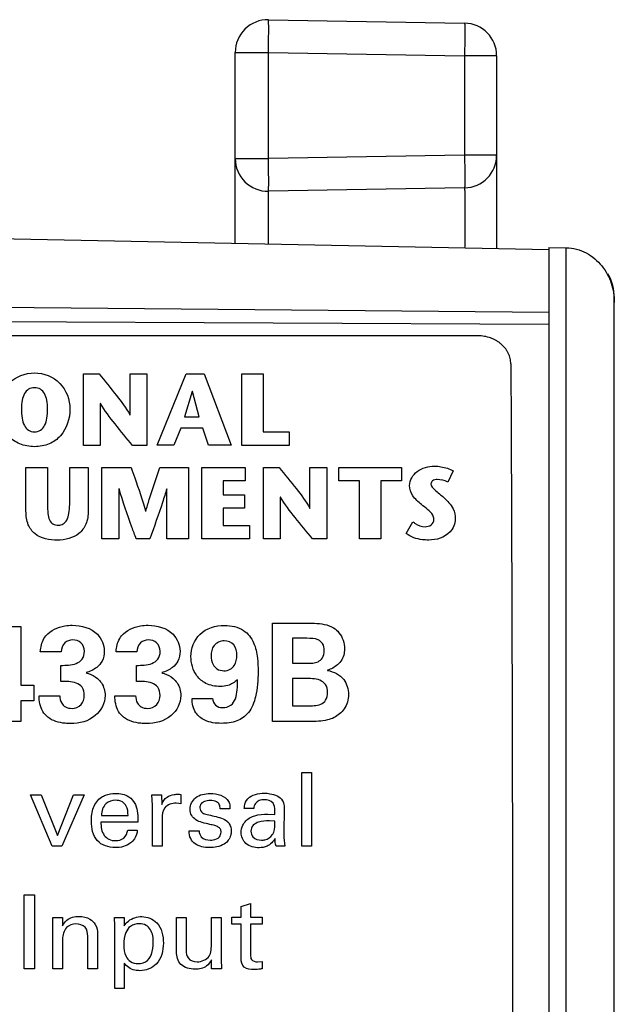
# Model space of a CAD drawing. Header units: inches. Extents: x 0 to 22, y 0 to 17.
# Tile 7 of 29: x 4.949 to 5.313, y 12.024 to 12.626. Entities that reach past the tile are written whole.
import ezdxf

# ---------------------------------------------------------------- set-up
doc = ezdxf.new("R2010")
doc.units = ezdxf.units.IN
doc.header["$LTSCALE"] = 1.21
doc.header["$MEASUREMENT"] = 0
doc.layers.get('0').update_dxf_attribs({"linetype": 'CONTINUOUS'})

msp = doc.modelspace()

# ---------------------------------------------------------------- linework, layer by layer
at = {"color": 7, "linetype": 'CONTINUOUS'}
for p, q in [((5.10131, 12.62593), (5.22131, 12.62384)), ((5.08096, 12.48902), (5.08096, 12.60593)), ((5.08096, 12.60593), (5.10131, 12.60593)), ((5.10131, 12.54105), (5.10131, 12.60593)), ((5.10131, 12.60593), (5.22131, 12.60384)), ((5.22131, 12.60384), (5.22131, 12.54315)), ((5.24096, 12.60384), (5.22131, 12.60384)), ((5.24096, 12.60384), (5.24096, 12.48653)), ((5.08096, 12.54105), (5.10131, 12.54105)), ((5.22131, 12.54315), (5.10131, 12.54105)), ((5.24096, 12.54315), (5.22131, 12.54315)), ((5.22131, 12.52315), (5.10131, 12.52106)), ((5.10143, 12.48865), (5.10131, 12.52106)), ((5.27296, 12.48529), (4.93296, 12.4919)), ((5.27296, 12.4867), (5.27296, 11.38354)), ((5.27296, 12.4867), (5.28322, 12.48652)), ((5.28322, 12.48652), (5.28322, 11.40038)), ((5.31296, 7.42861), (5.31296, 12.45579)), ((4.93296, 12.45029), (5.27296, 12.44712)), ((5.27296, 12.43962), (4.56496, 12.44292)), ((5.22954, 12.43265), (4.60156, 12.43265)), ((5.24963, 12.41543), (5.24981, 12.37636)), ((5.24981, 12.37636), (5.24984, 12.37177))]:
    msp.add_line(p, q, dxfattribs=at)
at = {"color": 40, "linetype": 'CONTINUOUS'}
for p, q in [((4.98809, 12.36569), (4.98809, 12.40937)), ((4.98809, 12.40937), (4.99764, 12.40937)), ((5.0166, 12.38436), (5.0166, 12.40937)), ((5.0166, 12.40937), (5.02696, 12.40937)), ((5.02696, 12.40937), (5.02696, 12.36569)), ((5.03312, 12.36572), (5.05091, 12.40937)), ((5.05091, 12.40937), (5.06195, 12.40937)), ((5.06195, 12.40937), (5.07853, 12.36572)), ((5.08496, 12.36569), (5.08496, 12.40937)), ((5.08496, 12.40937), (5.09811, 12.40937)), ((5.09811, 12.40937), (5.09811, 12.37388)), ((5.05466, 12.39864), (5.04988, 12.38305)), ((5.05479, 12.39864), (5.05466, 12.39864)), ((5.05902, 12.38305), (5.05479, 12.39864)), ((4.99843, 12.39128), (4.99843, 12.36569)), ((4.99856, 12.39128), (4.99843, 12.39128)), ((5.01646, 12.38436), (5.0166, 12.38436)), ((5.04988, 12.38305), (5.05902, 12.38305)), ((5.04763, 12.37613), (5.04343, 12.36572)), ((5.06114, 12.37613), (5.04763, 12.37613)), ((5.06459, 12.36572), (5.06114, 12.37613)), ((5.09811, 12.37388), (5.11409, 12.37388)), ((5.11409, 12.37388), (5.11409, 12.36569)), ((4.99843, 12.36569), (4.98809, 12.36569)), ((5.02696, 12.36569), (5.01817, 12.36569)), ((5.04343, 12.36572), (5.03312, 12.36572)), ((5.07853, 12.36572), (5.06459, 12.36572)), ((5.11409, 12.36569), (5.08496, 12.36569)), ((4.95294, 12.32543), (4.95294, 12.35213)), ((4.95294, 12.35213), (4.96609, 12.35213)), ((4.96609, 12.35213), (4.96609, 12.32928)), ((4.97968, 12.32947), (4.97968, 12.35213)), ((4.97968, 12.35213), (4.99105, 12.35213)), ((4.99105, 12.35213), (4.99105, 12.32573)), ((4.9994, 12.30851), (4.9994, 12.35218)), ((4.9994, 12.35218), (5.01722, 12.35218)), ((5.03488, 12.35218), (5.05235, 12.35218)), ((5.05235, 12.35218), (5.05235, 12.30851)), ((5.06049, 12.30851), (5.06049, 12.35218)), ((5.06049, 12.35218), (5.08702, 12.35218)), ((5.08702, 12.35218), (5.08702, 12.34401)), ((5.09825, 12.30851), (5.09825, 12.35218)), ((5.09825, 12.35218), (5.1078, 12.35218)), ((5.12673, 12.32717), (5.12673, 12.35218)), ((5.12673, 12.35218), (5.13709, 12.35218)), ((5.13709, 12.35218), (5.13709, 12.30851)), ((5.14442, 12.34401), (5.14442, 12.35218)), ((5.14442, 12.35218), (5.18277, 12.35218)), ((5.18277, 12.35218), (5.18277, 12.34401)), ((5.2144, 12.35001), (5.21104, 12.34315)), ((5.07367, 12.34401), (5.07367, 12.33542)), ((5.08702, 12.34401), (5.07367, 12.34401)), ((5.15703, 12.34401), (5.14442, 12.34401)), ((5.15703, 12.30851), (5.15703, 12.34401)), ((5.17016, 12.34401), (5.17016, 12.30851)), ((5.18277, 12.34401), (5.17016, 12.34401)), ((5.00974, 12.33908), (5.00974, 12.30851)), ((5.00987, 12.33908), (5.00974, 12.33908)), ((5.0392, 12.33908), (5.03906, 12.33908)), ((5.0392, 12.30851), (5.0392, 12.33908)), ((5.07367, 12.33542), (5.08669, 12.33542)), ((5.08669, 12.33542), (5.08669, 12.32725)), ((5.10858, 12.33409), (5.10858, 12.30851)), ((5.10872, 12.33409), (5.10858, 12.33409)), ((5.07367, 12.32725), (5.07367, 12.3167)), ((5.08669, 12.32725), (5.07367, 12.32725)), ((5.18567, 12.31179), (5.18963, 12.319)), ((5.07367, 12.3167), (5.08968, 12.3167)), ((5.08968, 12.3167), (5.08968, 12.30851)), ((5.00974, 12.30851), (4.9994, 12.30851)), ((5.0287, 12.30851), (5.0204, 12.30851)), ((5.05235, 12.30851), (5.0392, 12.30851)), ((5.08968, 12.30851), (5.06049, 12.30851)), ((5.10858, 12.30851), (5.09825, 12.30851)), ((5.13709, 12.30851), (5.1283, 12.30851)), ((5.17016, 12.30851), (5.15703, 12.30851)), ((5.1038, 12.1968), (5.1038, 12.25693)), ((5.1038, 12.25693), (5.12629, 12.25693)), ((4.93746, 12.25493), (4.94987, 12.25493)), ((4.94987, 12.25493), (4.94979, 12.21904)), ((5.11612, 12.24769), (5.11612, 12.23244)), ((5.12487, 12.24769), (5.11612, 12.24769)), ((4.97447, 12.23944), (4.96172, 12.23944)), ((5.0208, 12.23944), (5.00806, 12.23944)), ((4.9743, 12.22137), (4.9743, 12.23111)), ((5.02063, 12.22137), (5.02063, 12.23111)), ((5.11612, 12.23244), (5.12512, 12.23244)), ((5.13753, 12.2282), (5.13753, 12.22803)), ((5.11612, 12.22312), (5.11612, 12.20646)), ((5.12354, 12.22312), (5.11612, 12.22312)), ((4.94979, 12.21904), (4.9577, 12.21904)), ((4.9577, 12.21904), (4.9577, 12.20946)), ((4.94979, 12.20946), (4.94979, 12.1968)), ((4.9577, 12.20946), (4.94979, 12.20946)), ((4.96097, 12.21262), (4.97363, 12.21262)), ((5.00731, 12.21262), (5.01996, 12.21262)), ((5.05456, 12.21096), (5.06713, 12.21096)), ((5.11612, 12.20646), (5.12487, 12.20646)), ((4.94979, 12.1968), (4.93746, 12.1968)), ((5.12629, 12.1968), (5.1038, 12.1968)), ((5.12168, 12.12067), (5.12168, 12.16574)), ((5.12168, 12.16574), (5.12756, 12.16574)), ((5.12756, 12.16574), (5.12756, 12.12067)), ((4.96887, 12.12067), (4.95574, 12.15205)), ((4.95574, 12.15205), (4.96231, 12.15205)), ((4.96231, 12.15205), (4.97232, 12.12717)), ((4.97232, 12.12717), (4.98207, 12.15205)), ((4.98856, 12.15205), (4.97481, 12.12067)), ((4.98207, 12.15205), (4.98856, 12.15205)), ((5.02999, 12.15205), (5.03593, 12.15205)), ((5.0303, 12.14568), (5.02999, 12.15205)), ((5.03593, 12.15205), (5.03605, 12.14599)), ((5.04762, 12.1523), (5.04762, 12.14655)), ((5.0303, 12.12067), (5.0303, 12.14568)), ((5.04649, 12.1468), (5.04481, 12.14686)), ((5.04762, 12.14655), (5.04649, 12.1468)), ((5.07775, 12.14336), (5.07175, 12.14336)), ((5.09238, 12.14367), (5.08649, 12.14367)), ((5.111, 12.14355), (5.11075, 12.12855)), ((4.99906, 12.13942), (5.01538, 12.13942)), ((5.03624, 12.13736), (5.03624, 12.12067)), ((5.101, 12.14017), (5.10525, 12.13999)), ((5.02137, 12.1353), (4.9988, 12.1353)), ((5.01519, 12.13048), (5.02106, 12.13048)), ((5.10525, 12.13592), (5.10187, 12.13611)), ((5.05274, 12.12998), (5.05893, 12.12998)), ((4.97481, 12.12067), (4.96887, 12.12067)), ((5.03624, 12.12067), (5.0303, 12.12067)), ((5.11125, 12.12067), (5.10594, 12.12067)), ((5.12756, 12.12067), (5.12168, 12.12067)), ((4.95186, 12.04567), (4.95186, 12.09081)), ((4.95186, 12.09081), (4.95812, 12.09081)), ((4.95812, 12.09081), (4.95812, 12.04567)), ((5.08455, 12.08374), (5.09037, 12.08562)), ((5.08455, 12.07718), (5.08455, 12.08374)), ((5.09037, 12.08562), (5.09037, 12.07718)), ((4.96943, 12.07343), (4.96937, 12.07705)), ((4.96937, 12.07705), (4.97525, 12.07705)), ((4.97525, 12.07705), (4.9753, 12.07199)), ((5.00705, 12.07705), (5.01299, 12.07705)), ((5.00724, 12.07193), (5.00705, 12.07705)), ((5.01299, 12.07705), (5.01311, 12.07187)), ((5.04499, 12.05598), (5.04499, 12.07705)), ((5.04499, 12.07705), (5.051, 12.07705)), ((5.051, 12.07705), (5.051, 12.05686)), ((5.06638, 12.0593), (5.06638, 12.07705)), ((5.06638, 12.07705), (5.07244, 12.07705)), ((5.07244, 12.07705), (5.07244, 12.05155)), ((5.07899, 12.07286), (5.07899, 12.07718)), ((5.07899, 12.07718), (5.08455, 12.07718)), ((5.09037, 12.07718), (5.09737, 12.07718)), ((5.09737, 12.07718), (5.09737, 12.07286)), ((4.96943, 12.04567), (4.96943, 12.07343)), ((5.00724, 12.0336), (5.00724, 12.07193)), ((5.08455, 12.07286), (5.07899, 12.07286)), ((5.08455, 12.05192), (5.08455, 12.07286)), ((5.09037, 12.07286), (5.09037, 12.05404)), ((5.09737, 12.07286), (5.09037, 12.07286)), ((4.99075, 12.04567), (4.99075, 12.06561)), ((4.99674, 12.06699), (4.99674, 12.04567)), ((4.9753, 12.06373), (4.9753, 12.04567)), ((5.01306, 12.04917), (5.01306, 12.0336)), ((5.0665, 12.04567), (5.06638, 12.05105)), ((5.07244, 12.05155), (5.07263, 12.04567)), ((5.09456, 12.04986), (5.09737, 12.05017)), ((5.09737, 12.05017), (5.09737, 12.04561)), ((4.95812, 12.04567), (4.95186, 12.04567)), ((4.9753, 12.04567), (4.96943, 12.04567)), ((4.99674, 12.04567), (4.99075, 12.04567)), ((5.07263, 12.04567), (5.0665, 12.04567)), ((5.01306, 12.0336), (5.00724, 12.0336))]:
    msp.add_line(p, q, dxfattribs=at)
at = {"color": 7, "linetype": 'CONTINUOUS'}
for centre, radius, start, end in [((5.10096, 12.60593), 0.02, 89, 180), ((5.22096, 12.60384), 0.02, 0, 89), ((5.10096, 12.54105), 0.02, 180, 271), ((5.22096, 12.54314), 0.02, 271.00012, 0.00693), ((5.28296, 12.45579), 0.03, 0, 29.59492)]:
    msp.add_arc(centre, radius, start, end, dxfattribs=at)
for points, knots in [([(5.10131, 12.60593), (5.10133, 12.60723), (5.10137, 12.60978), (5.10141, 12.61292), (5.10143, 12.61533), (5.10145, 12.617), (5.10145, 12.61857), (5.10146, 12.62002), (5.10145, 12.62134), (5.10145, 12.6225), (5.10144, 12.62351), (5.10142, 12.62424), (5.10141, 12.62474), (5.1014, 12.62505), (5.10139, 12.62531), (5.10137, 12.62553), (5.10136, 12.6257), (5.10135, 12.62582), (5.10133, 12.62589), (5.10132, 12.62592), (5.10131, 12.62593), (5.10131, 12.62593)], [0, 0, 0, 0, 0.194883, 0.382298, 0.470946, 0.555066, 0.633847, 0.706528, 0.772412, 0.830862, 0.881314, 0.923288, 0.940961, 0.956373, 0.969489, 0.980273, 0.9887, 0.994765, 0.998476, 0.999477, 1, 1, 1, 1]), ([(5.22131, 12.62384), (5.22131, 12.62384), (5.22132, 12.62383), (5.22133, 12.6238), (5.22135, 12.62372), (5.22136, 12.6236), (5.22137, 12.62344), (5.22139, 12.62322), (5.2214, 12.62296), (5.22141, 12.62265), (5.22142, 12.62215), (5.22144, 12.62142), (5.22145, 12.62041), (5.22145, 12.61925), (5.22146, 12.61793), (5.22145, 12.61649), (5.22145, 12.61491), (5.22143, 12.61324), (5.22141, 12.61083), (5.22137, 12.60769), (5.22133, 12.60514), (5.22131, 12.60384)], [0, 0, 0, 0, 0.000523, 0.001521, 0.005224, 0.011279, 0.019697, 0.030466, 0.043559, 0.058951, 0.076608, 0.118534, 0.168947, 0.227356, 0.29321, 0.365872, 0.444651, 0.528781, 0.617439, 0.804982, 1, 1, 1, 1]), ([(5.10131, 12.52106), (5.10131, 12.52106), (5.10132, 12.52106), (5.10133, 12.5211), (5.10135, 12.52117), (5.10136, 12.52129), (5.10137, 12.52146), (5.10139, 12.52167), (5.1014, 12.52193), (5.10141, 12.52224), (5.10142, 12.52274), (5.10144, 12.52347), (5.10145, 12.52448), (5.10145, 12.52564), (5.10146, 12.52696), (5.10145, 12.52841), (5.10145, 12.52998), (5.10143, 12.53166), (5.10141, 12.53406), (5.10137, 12.5372), (5.10133, 12.53975), (5.10131, 12.54105)], [0, 0, 0, 0, 0.000523, 0.001521, 0.005224, 0.011279, 0.019697, 0.030466, 0.043559, 0.058951, 0.076608, 0.118534, 0.168947, 0.227356, 0.29321, 0.365872, 0.444651, 0.528781, 0.617439, 0.804982, 1, 1, 1, 1]), ([(5.22131, 12.54315), (5.22133, 12.54185), (5.22137, 12.5393), (5.22141, 12.53616), (5.22143, 12.53376), (5.22145, 12.53208), (5.22145, 12.53051), (5.22146, 12.52906), (5.22145, 12.52774), (5.22145, 12.52658), (5.22144, 12.52557), (5.22142, 12.52484), (5.22141, 12.52434), (5.2214, 12.52403), (5.22139, 12.52377), (5.22137, 12.52355), (5.22136, 12.52338), (5.22135, 12.52326), (5.22133, 12.52319), (5.22132, 12.52316), (5.22131, 12.52315), (5.22131, 12.52315)], [0, 0, 0, 0, 0.194883, 0.382298, 0.470946, 0.555066, 0.633847, 0.706528, 0.772412, 0.830862, 0.881314, 0.923288, 0.940961, 0.956373, 0.969489, 0.980273, 0.9887, 0.994765, 0.998476, 0.999477, 1, 1, 1, 1]), ([(5.22131, 12.52315), (5.22131, 12.52315), (5.22132, 12.52313), (5.22132, 12.52311), (5.22133, 12.52305), (5.22134, 12.52299), (5.22134, 12.5229), (5.22135, 12.52274), (5.22136, 12.52249), (5.22137, 12.52214), (5.22138, 12.5217), (5.22139, 12.52119), (5.2214, 12.5206), (5.2214, 12.51994), (5.22142, 12.51891), (5.22143, 12.51743), (5.22144, 12.51545), (5.22145, 12.51319), (5.22145, 12.51066), (5.22145, 12.50788), (5.22146, 12.50487), (5.22145, 12.50042), (5.22144, 12.4944), (5.22143, 12.48947), (5.22142, 12.48689)], [0, 0, 0, 0, 0.000323, 0.001161, 0.00254, 0.004461, 0.006926, 0.009933, 0.017572, 0.027369, 0.039314, 0.053399, 0.069611, 0.087927, 0.108314, 0.155184, 0.209976, 0.272433, 0.342208, 0.418915, 0.502167, 0.59154, 0.786618, 1, 1, 1, 1]), ([(5.28349, 12.48651), (5.28562, 12.48647), (5.28989, 12.48586), (5.29586, 12.48353), (5.3011, 12.47998), (5.30544, 12.47552), (5.30881, 12.47041), (5.31121, 12.46486), (5.31264, 12.45903), (5.31296, 12.45506), (5.31296, 12.45308)], [0, 0, 0, 0, 0.130323, 0.259869, 0.387279, 0.51266, 0.636284, 0.758398, 0.879567, 1, 1, 1, 1]), ([(5.24963, 12.41543), (5.24962, 12.41656), (5.24942, 12.41827), (5.24877, 12.42046), (5.2481, 12.42206), (5.24725, 12.42359), (5.24588, 12.42554), (5.24419, 12.42729), (5.24226, 12.42878), (5.24067, 12.42979), (5.23898, 12.43065), (5.2366, 12.43161), (5.23345, 12.43243), (5.23085, 12.43265), (5.22954, 12.43265)], [0, 0, 0, 0, 0.115948, 0.174491, 0.233501, 0.293136, 0.353533, 0.476762, 0.539801, 0.60371, 0.668424, 0.733862, 0.866371, 1, 1, 1, 1]), ([(5.24984, 12.37177), (5.25, 12.33576), (5.25028, 12.26213), (5.25057, 12.14977), (5.25075, 12.03415), (5.25079, 11.95616), (5.25079, 11.91689)], [0, 0, 0, 0, 0.237479, 0.485638, 0.741003, 1, 1, 1, 1])]:
    msp.add_open_spline(points, degree=3, knots=knots, dxfattribs=at)
at = {"color": 40, "linetype": 'CONTINUOUS'}
for points, knots in [([(4.93642, 12.38794), (4.93642, 12.39354), (4.94071, 12.40538), (4.95253, 12.41002), (4.95814, 12.41002)], [0, 0, 0, 0, 0.499291, 1, 1, 1, 1]), ([(4.95814, 12.41002), (4.96376, 12.41002), (4.97557, 12.40538), (4.97984, 12.39354), (4.97984, 12.38794)], [0, 0, 0, 0, 0.50061, 1, 1, 1, 1]), ([(4.99764, 12.40937), (5.0012, 12.405), (5.00773, 12.39689), (5.01423, 12.38861), (5.01646, 12.38436)], [0, 0, 0, 0, 0.540095, 1, 1, 1, 1]), ([(4.95814, 12.40092), (4.9569, 12.40092), (4.95434, 12.40034), (4.95167, 12.39724), (4.95039, 12.39294), (4.95017, 12.38971), (4.95017, 12.38794)], [0, 0, 0, 0, 0.219563, 0.432827, 0.687942, 1, 1, 1, 1]), ([(4.96615, 12.38794), (4.96615, 12.38971), (4.96593, 12.39294), (4.96463, 12.39724), (4.96195, 12.40034), (4.95939, 12.40092), (4.95814, 12.40092)], [0, 0, 0, 0, 0.311819, 0.566905, 0.780374, 1, 1, 1, 1]), ([(5.01817, 12.36569), (5.01459, 12.37003), (5.00772, 12.37828), (5.00113, 12.38684), (4.99856, 12.39128)], [0, 0, 0, 0, 0.523509, 1, 1, 1, 1]), ([(4.95814, 12.36487), (4.95507, 12.36487), (4.94908, 12.36593), (4.93925, 12.37287), (4.93642, 12.38213), (4.93642, 12.38794)], [0, 0, 0, 0, 0.26336, 0.502978, 1, 1, 1, 1]), ([(4.95017, 12.38794), (4.95017, 12.38605), (4.95037, 12.38261), (4.95156, 12.37802), (4.95419, 12.37461), (4.95686, 12.37396), (4.95814, 12.37396)], [0, 0, 0, 0, 0.316008, 0.573827, 0.785022, 1, 1, 1, 1]), ([(4.95814, 12.37396), (4.95943, 12.37396), (4.96211, 12.37461), (4.96474, 12.37801), (4.96595, 12.38261), (4.96615, 12.38605), (4.96615, 12.38794)], [0, 0, 0, 0, 0.215049, 0.426431, 0.684212, 1, 1, 1, 1]), ([(4.97984, 12.38794), (4.97984, 12.38213), (4.97703, 12.37287), (4.9672, 12.36593), (4.96122, 12.36487), (4.95814, 12.36487)], [0, 0, 0, 0, 0.497121, 0.736636, 1, 1, 1, 1]), ([(5.01722, 12.35218), (5.01797, 12.35009), (5.02116, 12.34119), (5.02415, 12.33223), (5.02618, 12.3253)], [0, 0, 0, 0, 0.235517, 1, 1, 1, 1]), ([(5.02626, 12.3253), (5.02693, 12.32775), (5.02957, 12.33679), (5.03267, 12.34568), (5.03488, 12.35218)], [0, 0, 0, 0, 0.270748, 1, 1, 1, 1]), ([(5.1078, 12.35218), (5.11136, 12.34781), (5.11788, 12.3397), (5.12439, 12.33142), (5.12662, 12.32717)], [0, 0, 0, 0, 0.539961, 1, 1, 1, 1]), ([(5.18771, 12.34122), (5.18771, 12.34443), (5.19191, 12.35137), (5.19925, 12.35294), (5.20298, 12.35294)], [0, 0, 0, 0, 0.462089, 1, 1, 1, 1]), ([(5.20298, 12.35294), (5.20429, 12.35294), (5.20823, 12.35258), (5.21215, 12.3514), (5.2144, 12.35001)], [0, 0, 0, 0, 0.331381, 1, 1, 1, 1]), ([(5.19495, 12.32956), (5.19306, 12.3312), (5.18918, 12.33413), (5.18771, 12.33901), (5.18771, 12.34122)], [0, 0, 0, 0, 0.531916, 1, 1, 1, 1]), ([(5.20461, 12.34477), (5.20361, 12.34477), (5.20173, 12.34452), (5.20076, 12.34279), (5.20076, 12.34209)], [0, 0, 0, 0, 0.586908, 1, 1, 1, 1]), ([(5.20076, 12.34209), (5.20076, 12.34065), (5.20399, 12.33755), (5.20687, 12.33539), (5.20865, 12.33373)], [0, 0, 0, 0, 0.372247, 1, 1, 1, 1]), ([(5.0204, 12.30851), (5.0195, 12.31091), (5.01576, 12.32101), (5.01225, 12.33121), (5.00987, 12.33908)], [0, 0, 0, 0, 0.237454, 1, 1, 1, 1]), ([(5.03906, 12.33908), (5.03825, 12.33632), (5.03506, 12.32604), (5.03139, 12.31592), (5.0287, 12.30851)], [0, 0, 0, 0, 0.267192, 1, 1, 1, 1]), ([(4.96609, 12.32928), (4.96609, 12.32753), (4.9662, 12.32443), (4.96698, 12.32028), (4.96927, 12.31723), (4.97165, 12.31681), (4.97282, 12.31681)], [0, 0, 0, 0, 0.328729, 0.581641, 0.781326, 1, 1, 1, 1]), ([(4.97282, 12.31681), (4.97383, 12.31681), (4.97599, 12.31738), (4.97827, 12.32022), (4.97948, 12.32441), (4.97968, 12.32765), (4.97968, 12.32947)], [0, 0, 0, 0, 0.189896, 0.392975, 0.655598, 1, 1, 1, 1]), ([(5.1283, 12.30851), (5.12472, 12.31284), (5.11787, 12.3211), (5.1113, 12.32966), (5.10872, 12.33409)], [0, 0, 0, 0, 0.523433, 1, 1, 1, 1]), ([(5.2026, 12.3205), (5.2026, 12.32135), (5.20117, 12.32536), (5.19734, 12.32745), (5.19495, 12.32956)], [0, 0, 0, 0, 0.211741, 1, 1, 1, 1]), ([(5.20865, 12.33373), (5.2108, 12.33173), (5.21457, 12.32801), (5.21565, 12.32278), (5.21565, 12.32063)], [0, 0, 0, 0, 0.577555, 1, 1, 1, 1]), ([(4.97222, 12.30772), (4.96743, 12.30772), (4.95958, 12.30905), (4.95356, 12.31744), (4.95294, 12.32263), (4.95294, 12.32543)], [0, 0, 0, 0, 0.486328, 0.71603, 1, 1, 1, 1]), ([(4.99105, 12.32573), (4.99105, 12.32292), (4.9903, 12.31765), (4.98434, 12.30947), (4.97681, 12.30772), (4.97222, 12.30772)], [0, 0, 0, 0, 0.289606, 0.527756, 1, 1, 1, 1]), ([(5.18963, 12.319), (5.19013, 12.31863), (5.19232, 12.31703), (5.19505, 12.31594), (5.19715, 12.31594)], [0, 0, 0, 0, 0.229613, 1, 1, 1, 1]), ([(5.19715, 12.31594), (5.19843, 12.31594), (5.20121, 12.31647), (5.2026, 12.31919), (5.2026, 12.3205)], [0, 0, 0, 0, 0.496829, 1, 1, 1, 1]), ([(5.21565, 12.32063), (5.21565, 12.31779), (5.21234, 12.31013), (5.20403, 12.30777), (5.19937, 12.30777)], [0, 0, 0, 0, 0.378833, 1, 1, 1, 1]), ([(5.19937, 12.30777), (5.1981, 12.30777), (5.19333, 12.30804), (5.18841, 12.30956), (5.18567, 12.31179)], [0, 0, 0, 0, 0.265334, 1, 1, 1, 1]), ([(5.12629, 12.25693), (5.12734, 12.25693), (5.13235, 12.25689), (5.13771, 12.25621), (5.14111, 12.2541)], [0, 0, 0, 0, 0.207611, 1, 1, 1, 1]), ([(4.96514, 12.24927), (4.9679, 12.25264), (4.97392, 12.25532), (4.97976, 12.25568), (4.9813, 12.25568)], [0, 0, 0, 0, 0.739585, 1, 1, 1, 1]), ([(4.9813, 12.25568), (4.98673, 12.25568), (4.99692, 12.25308), (5.00087, 12.24356), (5.00087, 12.23986)], [0, 0, 0, 0, 0.594601, 1, 1, 1, 1]), ([(5.01147, 12.24927), (5.01424, 12.25263), (5.02025, 12.25532), (5.02609, 12.25568), (5.02763, 12.25568)], [0, 0, 0, 0, 0.739621, 1, 1, 1, 1]), ([(5.02763, 12.25568), (5.03306, 12.25568), (5.04325, 12.25308), (5.0472, 12.24356), (5.0472, 12.23986)], [0, 0, 0, 0, 0.594601, 1, 1, 1, 1]), ([(5.05389, 12.23652), (5.05389, 12.24141), (5.05792, 12.2524), (5.06911, 12.2556), (5.07446, 12.2556)], [0, 0, 0, 0, 0.477293, 1, 1, 1, 1]), ([(5.07446, 12.2556), (5.07847, 12.2556), (5.08622, 12.25407), (5.09288, 12.24521), (5.09477, 12.23606), (5.09495, 12.23007), (5.09495, 12.22728)], [0, 0, 0, 0, 0.30329, 0.547769, 0.789294, 1, 1, 1, 1]), ([(5.14111, 12.2541), (5.14238, 12.2533), (5.14618, 12.24998), (5.14786, 12.24474), (5.14786, 12.24127)], [0, 0, 0, 0, 0.302187, 1, 1, 1, 1]), ([(4.96172, 12.23944), (4.96179, 12.24015), (4.96209, 12.24361), (4.96339, 12.24711), (4.96514, 12.24927)], [0, 0, 0, 0, 0.20379, 1, 1, 1, 1]), ([(4.98155, 12.24668), (4.97981, 12.24668), (4.97587, 12.2454), (4.97447, 12.24139), (4.97447, 12.23944)], [0, 0, 0, 0, 0.470534, 1, 1, 1, 1]), ([(4.98871, 12.23977), (4.98871, 12.24164), (4.98723, 12.24558), (4.98331, 12.24668), (4.98155, 12.24668)], [0, 0, 0, 0, 0.515267, 1, 1, 1, 1]), ([(5.00806, 12.23944), (5.00812, 12.24015), (5.00842, 12.24361), (5.00972, 12.24711), (5.01147, 12.24927)], [0, 0, 0, 0, 0.203778, 1, 1, 1, 1]), ([(5.02788, 12.24668), (5.02614, 12.24668), (5.0222, 12.2454), (5.0208, 12.24139), (5.0208, 12.23944)], [0, 0, 0, 0, 0.470534, 1, 1, 1, 1]), ([(5.03504, 12.23977), (5.03504, 12.24164), (5.03356, 12.24558), (5.02964, 12.24668), (5.02788, 12.24668)], [0, 0, 0, 0, 0.515267, 1, 1, 1, 1]), ([(5.07429, 12.24619), (5.07199, 12.24619), (5.06714, 12.24405), (5.06621, 12.23919), (5.06621, 12.23703)], [0, 0, 0, 0, 0.515297, 1, 1, 1, 1]), ([(5.08204, 12.23736), (5.08204, 12.23957), (5.08107, 12.24432), (5.07639, 12.24619), (5.07429, 12.24619)], [0, 0, 0, 0, 0.512171, 1, 1, 1, 1]), ([(5.13545, 12.24019), (5.13545, 12.24168), (5.13501, 12.24451), (5.13086, 12.24778), (5.12719, 12.24769), (5.12487, 12.24769)], [0, 0, 0, 0, 0.300105, 0.53254, 1, 1, 1, 1]), ([(4.9743, 12.23111), (4.97587, 12.23116), (4.97904, 12.23126), (4.98363, 12.23203), (4.98792, 12.2347), (4.98871, 12.23809), (4.98871, 12.23977)], [0, 0, 0, 0, 0.24889, 0.501524, 0.733603, 1, 1, 1, 1]), ([(5.00087, 12.23986), (5.00087, 12.23778), (5.0001, 12.23391), (4.99595, 12.22906), (4.99204, 12.22738), (4.9897, 12.2267)], [0, 0, 0, 0, 0.334844, 0.607211, 1, 1, 1, 1]), ([(5.02063, 12.23111), (5.02221, 12.23116), (5.02537, 12.23126), (5.02997, 12.23203), (5.03425, 12.2347), (5.03504, 12.23809), (5.03504, 12.23977)], [0, 0, 0, 0, 0.248794, 0.501405, 0.733517, 1, 1, 1, 1]), ([(5.0472, 12.23986), (5.0472, 12.23778), (5.04643, 12.23391), (5.04228, 12.22906), (5.03837, 12.22738), (5.03604, 12.2267)], [0, 0, 0, 0, 0.33495, 0.607379, 1, 1, 1, 1]), ([(5.12512, 12.23244), (5.12733, 12.23244), (5.13091, 12.23245), (5.13498, 12.23575), (5.13545, 12.23866), (5.13545, 12.24019)], [0, 0, 0, 0, 0.447595, 0.687478, 1, 1, 1, 1]), ([(5.14786, 12.24127), (5.14786, 12.24062), (5.1477, 12.23738), (5.14628, 12.23404), (5.14436, 12.23228)], [0, 0, 0, 0, 0.200413, 1, 1, 1, 1]), ([(5.07179, 12.21829), (5.06879, 12.21829), (5.0632, 12.21923), (5.05572, 12.22562), (5.05389, 12.23244), (5.05389, 12.23652)], [0, 0, 0, 0, 0.316487, 0.569277, 1, 1, 1, 1]), ([(5.06621, 12.23703), (5.06621, 12.23521), (5.06676, 12.2321), (5.06975, 12.22847), (5.07257, 12.22786), (5.07404, 12.22786)], [0, 0, 0, 0, 0.405853, 0.670726, 1, 1, 1, 1]), ([(5.07404, 12.22786), (5.07536, 12.22786), (5.0779, 12.22836), (5.08133, 12.23171), (5.08204, 12.23519), (5.08204, 12.23736)], [0, 0, 0, 0, 0.285922, 0.529826, 1, 1, 1, 1]), ([(5.09495, 12.22728), (5.09495, 12.22216), (5.09444, 12.21347), (5.09022, 12.20222), (5.08197, 12.1963), (5.07573, 12.19571), (5.07255, 12.19571)], [0, 0, 0, 0, 0.34729, 0.587922, 0.784222, 1, 1, 1, 1]), ([(5.14436, 12.23228), (5.14414, 12.23201), (5.14213, 12.23025), (5.13977, 12.22878), (5.13753, 12.2282)], [0, 0, 0, 0, 0.130599, 1, 1, 1, 1]), ([(5.13753, 12.22803), (5.14123, 12.22736), (5.14819, 12.22386), (5.15028, 12.21655), (5.15028, 12.21337)], [0, 0, 0, 0, 0.541828, 1, 1, 1, 1]), ([(4.98863, 12.21279), (4.98863, 12.21451), (4.98793, 12.21792), (4.98369, 12.22068), (4.97908, 12.22134), (4.9759, 12.22137), (4.9743, 12.22137)], [0, 0, 0, 0, 0.270708, 0.498293, 0.747232, 1, 1, 1, 1]), ([(4.9897, 12.2267), (4.9902, 12.22654), (4.99268, 12.22576), (4.99503, 12.22446), (4.99662, 12.22312)], [0, 0, 0, 0, 0.199678, 1, 1, 1, 1]), ([(4.99662, 12.22312), (4.99755, 12.22234), (5.00027, 12.21947), (5.00137, 12.21539), (5.00137, 12.21271)], [0, 0, 0, 0, 0.311331, 1, 1, 1, 1]), ([(5.03496, 12.21279), (5.03496, 12.21451), (5.03426, 12.21792), (5.03002, 12.22068), (5.02541, 12.22134), (5.02224, 12.22137), (5.02063, 12.22137)], [0, 0, 0, 0, 0.270788, 0.498428, 0.747358, 1, 1, 1, 1]), ([(5.03604, 12.2267), (5.03654, 12.22654), (5.03902, 12.22576), (5.04136, 12.22446), (5.04295, 12.22312)], [0, 0, 0, 0, 0.199347, 1, 1, 1, 1]), ([(5.04295, 12.22312), (5.04388, 12.22234), (5.0466, 12.21947), (5.0477, 12.21539), (5.0477, 12.21271)], [0, 0, 0, 0, 0.311303, 1, 1, 1, 1]), ([(5.08228, 12.22228), (5.08061, 12.22078), (5.07723, 12.21865), (5.07336, 12.21829), (5.07179, 12.21829)], [0, 0, 0, 0, 0.590257, 1, 1, 1, 1]), ([(5.07321, 12.2053), (5.07499, 12.2053), (5.07863, 12.20618), (5.08153, 12.21095), (5.08235, 12.2164), (5.08235, 12.22027), (5.08228, 12.22228)], [0, 0, 0, 0, 0.244849, 0.467091, 0.723139, 1, 1, 1, 1]), ([(5.13745, 12.21454), (5.13745, 12.21625), (5.13684, 12.2196), (5.13277, 12.22243), (5.12825, 12.2231), (5.12513, 12.22312), (5.12354, 12.22312)], [0, 0, 0, 0, 0.274393, 0.498952, 0.744478, 1, 1, 1, 1]), ([(4.9663, 12.19946), (4.96511, 12.20044), (4.96189, 12.20422), (4.96097, 12.20932), (4.96097, 12.21262)], [0, 0, 0, 0, 0.318442, 1, 1, 1, 1]), ([(4.97363, 12.21262), (4.9737, 12.21105), (4.97421, 12.20833), (4.97716, 12.20531), (4.97974, 12.20487), (4.98113, 12.20487)], [0, 0, 0, 0, 0.390635, 0.652637, 1, 1, 1, 1]), ([(5.00137, 12.21271), (5.00137, 12.20816), (4.99609, 12.19808), (4.98558, 12.19555), (4.9803, 12.19555)], [0, 0, 0, 0, 0.463028, 1, 1, 1, 1]), ([(4.98113, 12.20487), (4.98311, 12.20487), (4.9874, 12.20648), (4.98863, 12.21079), (4.98863, 12.21279)], [0, 0, 0, 0, 0.498178, 1, 1, 1, 1]), ([(5.01264, 12.19946), (5.01145, 12.20044), (5.00822, 12.20422), (5.00731, 12.20932), (5.00731, 12.21262)], [0, 0, 0, 0, 0.318525, 1, 1, 1, 1]), ([(5.01996, 12.21262), (5.02004, 12.21105), (5.02054, 12.20833), (5.02349, 12.20531), (5.02607, 12.20487), (5.02746, 12.20487)], [0, 0, 0, 0, 0.390749, 0.6527, 1, 1, 1, 1]), ([(5.0477, 12.21271), (5.0477, 12.20816), (5.04243, 12.19808), (5.03191, 12.19555), (5.02663, 12.19555)], [0, 0, 0, 0, 0.46298, 1, 1, 1, 1]), ([(5.02746, 12.20487), (5.02945, 12.20487), (5.03373, 12.20648), (5.03496, 12.21079), (5.03496, 12.21279)], [0, 0, 0, 0, 0.498223, 1, 1, 1, 1]), ([(5.07255, 12.19571), (5.06908, 12.19571), (5.06306, 12.19638), (5.05571, 12.20217), (5.05456, 12.20792), (5.05456, 12.21096)], [0, 0, 0, 0, 0.390964, 0.65675, 1, 1, 1, 1]), ([(5.06713, 12.21096), (5.06727, 12.20945), (5.06845, 12.20628), (5.07171, 12.2053), (5.07321, 12.2053)], [0, 0, 0, 0, 0.502475, 1, 1, 1, 1]), ([(5.12487, 12.20646), (5.12636, 12.20646), (5.12922, 12.20648), (5.13337, 12.20709), (5.13699, 12.20985), (5.13745, 12.21294), (5.13745, 12.21454)], [0, 0, 0, 0, 0.259425, 0.500182, 0.720611, 1, 1, 1, 1]), ([(5.15028, 12.21337), (5.15028, 12.21029), (5.14857, 12.2043), (5.14387, 12.20042), (5.14145, 12.19921)], [0, 0, 0, 0, 0.532285, 1, 1, 1, 1]), ([(4.9803, 12.19555), (4.97916, 12.19555), (4.97432, 12.19584), (4.96922, 12.19713), (4.9663, 12.19946)], [0, 0, 0, 0, 0.23374, 1, 1, 1, 1]), ([(5.02663, 12.19555), (5.02549, 12.19555), (5.02065, 12.19584), (5.01556, 12.19713), (5.01264, 12.19946)], [0, 0, 0, 0, 0.233818, 1, 1, 1, 1]), ([(5.14145, 12.19921), (5.14019, 12.19856), (5.13521, 12.19703), (5.13002, 12.1968), (5.12629, 12.1968)], [0, 0, 0, 0, 0.274927, 1, 1, 1, 1]), ([(4.99299, 12.1358), (4.99299, 12.13863), (4.99337, 12.1443), (4.99698, 12.14902), (4.99919, 12.15055)], [0, 0, 0, 0, 0.513711, 1, 1, 1, 1]), ([(5.00762, 12.14867), (5.00562, 12.14867), (5.00069, 12.14713), (4.99911, 12.14202), (4.99906, 12.13942)], [0, 0, 0, 0, 0.435789, 1, 1, 1, 1]), ([(4.99919, 12.15055), (4.99991, 12.15107), (5.00258, 12.15247), (5.00564, 12.15287), (5.00774, 12.15287)], [0, 0, 0, 0, 0.297137, 1, 1, 1, 1]), ([(5.01538, 12.13942), (5.01541, 12.14138), (5.01507, 12.14465), (5.01184, 12.14821), (5.00909, 12.14867), (5.00762, 12.14867)], [0, 0, 0, 0, 0.428712, 0.677969, 1, 1, 1, 1]), ([(5.00774, 12.15287), (5.01052, 12.15287), (5.01575, 12.152), (5.02138, 12.14493), (5.02146, 12.1389), (5.02137, 12.1353)], [0, 0, 0, 0, 0.327263, 0.575265, 1, 1, 1, 1]), ([(5.03605, 12.14599), (5.03651, 12.1478), (5.03866, 12.15089), (5.04204, 12.15196), (5.04356, 12.15217)], [0, 0, 0, 0, 0.548408, 1, 1, 1, 1]), ([(5.04356, 12.15217), (5.04397, 12.15223), (5.04532, 12.15239), (5.04668, 12.15236), (5.04762, 12.1523)], [0, 0, 0, 0, 0.304735, 1, 1, 1, 1]), ([(5.05337, 12.1433), (5.05337, 12.14586), (5.0564, 12.15172), (5.06255, 12.1528), (5.06562, 12.1528)], [0, 0, 0, 0, 0.455356, 1, 1, 1, 1]), ([(5.08649, 12.14367), (5.08654, 12.14411), (5.08676, 12.14622), (5.08759, 12.14833), (5.08869, 12.14961)], [0, 0, 0, 0, 0.208127, 1, 1, 1, 1]), ([(5.09868, 12.14899), (5.09675, 12.14899), (5.09315, 12.14799), (5.09242, 12.14476), (5.09238, 12.14367)], [0, 0, 0, 0, 0.639206, 1, 1, 1, 1]), ([(5.0988, 12.15299), (5.09995, 12.15299), (5.10394, 12.1527), (5.10855, 12.15097), (5.10994, 12.14836)], [0, 0, 0, 0, 0.279962, 1, 1, 1, 1]), ([(5.04481, 12.14686), (5.04234, 12.14686), (5.03673, 12.1452), (5.03624, 12.13968), (5.03624, 12.13736)], [0, 0, 0, 0, 0.515187, 1, 1, 1, 1]), ([(5.06544, 12.13392), (5.06388, 12.13428), (5.06097, 12.13495), (5.05698, 12.13639), (5.05387, 12.13919), (5.05337, 12.14192), (5.05337, 12.1433)], [0, 0, 0, 0, 0.286453, 0.535024, 0.753265, 1, 1, 1, 1]), ([(5.06568, 12.14849), (5.0645, 12.14849), (5.06249, 12.14826), (5.05986, 12.14673), (5.05931, 12.1449), (5.05931, 12.14399)], [0, 0, 0, 0, 0.409152, 0.684551, 1, 1, 1, 1]), ([(5.05931, 12.14399), (5.05931, 12.14288), (5.06063, 12.1407), (5.06277, 12.14025), (5.06374, 12.13999)], [0, 0, 0, 0, 0.523638, 1, 1, 1, 1]), ([(5.07175, 12.14336), (5.07178, 12.14431), (5.07155, 12.14612), (5.0692, 12.14829), (5.06701, 12.14849), (5.06568, 12.14849)], [0, 0, 0, 0, 0.316138, 0.560795, 1, 1, 1, 1]), ([(5.07694, 12.14792), (5.07713, 12.14751), (5.07769, 12.14605), (5.07775, 12.14446), (5.07775, 12.14336)], [0, 0, 0, 0, 0.289366, 1, 1, 1, 1]), ([(5.10525, 12.13999), (5.10525, 12.14083), (5.10525, 12.14313), (5.10508, 12.14575), (5.10412, 12.14693)], [0, 0, 0, 0, 0.356765, 1, 1, 1, 1]), ([(5.10994, 12.14836), (5.11017, 12.14793), (5.11086, 12.14641), (5.111, 12.14472), (5.111, 12.14355)], [0, 0, 0, 0, 0.295049, 1, 1, 1, 1]), ([(5.06374, 12.13999), (5.06668, 12.13929), (5.07101, 12.13852), (5.07516, 12.13662), (5.07618, 12.13567)], [0, 0, 0, 0, 0.683888, 1, 1, 1, 1]), ([(5.08462, 12.12892), (5.08462, 12.13047), (5.08541, 12.13424), (5.08826, 12.13703), (5.09012, 12.13811)], [0, 0, 0, 0, 0.417527, 1, 1, 1, 1]), ([(5.09012, 12.13811), (5.09099, 12.13859), (5.09451, 12.13991), (5.09828, 12.14017), (5.101, 12.14017)], [0, 0, 0, 0, 0.267989, 1, 1, 1, 1]), ([(5.00755, 12.11973), (5.00362, 12.11973), (4.99461, 12.1226), (4.99299, 12.1317), (4.99299, 12.1358)], [0, 0, 0, 0, 0.489735, 1, 1, 1, 1]), ([(4.9988, 12.1353), (4.99875, 12.13251), (4.99937, 12.1281), (5.00368, 12.12442), (5.0064, 12.12398), (5.00781, 12.12398)], [0, 0, 0, 0, 0.513458, 0.739892, 1, 1, 1, 1]), ([(5.00781, 12.12398), (5.00954, 12.12398), (5.01339, 12.12492), (5.01499, 12.12866), (5.01519, 12.13048)], [0, 0, 0, 0, 0.484246, 1, 1, 1, 1]), ([(5.02106, 12.13048), (5.02101, 12.13003), (5.02074, 12.12767), (5.01969, 12.12533), (5.01838, 12.12391)], [0, 0, 0, 0, 0.189324, 1, 1, 1, 1]), ([(5.07232, 12.12923), (5.07232, 12.12987), (5.07212, 12.13117), (5.07053, 12.13255), (5.06823, 12.13328), (5.06646, 12.13369), (5.06544, 12.13392)], [0, 0, 0, 0, 0.210701, 0.403447, 0.655989, 1, 1, 1, 1]), ([(5.07618, 12.13567), (5.0766, 12.13528), (5.07801, 12.13365), (5.07857, 12.13142), (5.07857, 12.12986)], [0, 0, 0, 0, 0.269139, 1, 1, 1, 1]), ([(5.10187, 12.13611), (5.09967, 12.13611), (5.09618, 12.13589), (5.09161, 12.13379), (5.09056, 12.13105), (5.09056, 12.12973)], [0, 0, 0, 0, 0.45854, 0.725005, 1, 1, 1, 1]), ([(5.10375, 12.12766), (5.10406, 12.12816), (5.10532, 12.13073), (5.10518, 12.13368), (5.10525, 12.13592)], [0, 0, 0, 0, 0.206548, 1, 1, 1, 1]), ([(5.06499, 12.11979), (5.06205, 12.11979), (5.05736, 12.12056), (5.05323, 12.12523), (5.05273, 12.12836), (5.05274, 12.12998)], [0, 0, 0, 0, 0.49403, 0.726714, 1, 1, 1, 1]), ([(5.05893, 12.12998), (5.0589, 12.12867), (5.06, 12.12509), (5.06383, 12.1243), (5.06581, 12.1243)], [0, 0, 0, 0, 0.400255, 1, 1, 1, 1]), ([(5.06581, 12.1243), (5.06638, 12.1243), (5.06834, 12.12434), (5.07043, 12.12519), (5.07131, 12.1263)], [0, 0, 0, 0, 0.287953, 1, 1, 1, 1]), ([(5.07857, 12.12986), (5.07857, 12.12901), (5.07817, 12.12595), (5.07621, 12.12309), (5.07431, 12.12191)], [0, 0, 0, 0, 0.274929, 1, 1, 1, 1]), ([(5.09568, 12.11966), (5.0928, 12.11966), (5.08696, 12.12093), (5.08462, 12.12653), (5.08462, 12.12892)], [0, 0, 0, 0, 0.547237, 1, 1, 1, 1]), ([(5.09056, 12.12973), (5.09056, 12.1285), (5.09169, 12.12523), (5.0952, 12.1243), (5.09706, 12.1243)], [0, 0, 0, 0, 0.398758, 1, 1, 1, 1]), ([(5.10537, 12.12535), (5.10428, 12.12334), (5.10133, 12.12022), (5.0973, 12.11966), (5.09568, 12.11966)], [0, 0, 0, 0, 0.585605, 1, 1, 1, 1]), ([(5.09706, 12.1243), (5.09776, 12.1243), (5.10033, 12.1245), (5.10273, 12.12612), (5.10375, 12.12766)], [0, 0, 0, 0, 0.276304, 1, 1, 1, 1]), ([(5.11075, 12.12855), (5.11075, 12.12822), (5.11081, 12.12558), (5.11093, 12.12295), (5.11125, 12.12067)], [0, 0, 0, 0, 0.125951, 1, 1, 1, 1]), ([(5.01838, 12.12391), (5.01795, 12.12344), (5.01509, 12.12072), (5.01084, 12.11973), (5.00755, 12.11973)], [0, 0, 0, 0, 0.162081, 1, 1, 1, 1]), ([(4.9753, 12.07199), (4.97596, 12.07324), (4.97842, 12.07661), (4.98277, 12.07768), (4.98538, 12.07768)], [0, 0, 0, 0, 0.351924, 1, 1, 1, 1]), ([(4.98538, 12.07768), (4.9877, 12.07768), (4.99169, 12.07682), (4.99607, 12.07262), (4.99674, 12.06895), (4.99674, 12.06699)], [0, 0, 0, 0, 0.399139, 0.661757, 1, 1, 1, 1]), ([(5.01311, 12.07187), (5.01378, 12.07299), (5.01653, 12.07625), (5.02095, 12.07756), (5.02381, 12.07756)], [0, 0, 0, 0, 0.31324, 1, 1, 1, 1]), ([(5.02381, 12.07756), (5.0271, 12.07756), (5.03529, 12.07433), (5.037, 12.06568), (5.037, 12.0613)], [0, 0, 0, 0, 0.429056, 1, 1, 1, 1]), ([(4.98349, 12.07311), (4.98144, 12.07311), (4.97661, 12.07125), (4.9753, 12.06623), (4.9753, 12.06373)], [0, 0, 0, 0, 0.450683, 1, 1, 1, 1]), ([(5.02224, 12.07317), (5.02036, 12.07317), (5.01669, 12.0723), (5.01317, 12.06711), (5.01287, 12.06293), (5.01287, 12.06042)], [0, 0, 0, 0, 0.317032, 0.577956, 1, 1, 1, 1]), ([(5.03087, 12.06167), (5.03087, 12.06436), (5.03044, 12.06856), (5.02654, 12.07266), (5.02371, 12.07317), (5.02224, 12.07317)], [0, 0, 0, 0, 0.497581, 0.728232, 1, 1, 1, 1]), ([(5.01287, 12.06042), (5.01287, 12.05797), (5.01318, 12.05398), (5.01678, 12.04944), (5.02001, 12.04879), (5.02169, 12.04879)], [0, 0, 0, 0, 0.447181, 0.694705, 1, 1, 1, 1]), ([(5.037, 12.0613), (5.037, 12.0568), (5.03494, 12.04774), (5.02627, 12.04448), (5.02269, 12.04448)], [0, 0, 0, 0, 0.556917, 1, 1, 1, 1]), ([(5.0283, 12.05186), (5.02887, 12.05262), (5.03045, 12.0557), (5.03087, 12.0592), (5.03087, 12.06167)], [0, 0, 0, 0, 0.277744, 1, 1, 1, 1]), ([(5.06506, 12.05342), (5.06538, 12.05388), (5.0663, 12.05573), (5.06638, 12.05782), (5.06638, 12.0593)], [0, 0, 0, 0, 0.274504, 1, 1, 1, 1]), ([(5.05637, 12.04536), (5.05333, 12.04536), (5.04685, 12.04693), (5.04499, 12.05327), (5.04499, 12.05598)], [0, 0, 0, 0, 0.528228, 1, 1, 1, 1]), ([(5.051, 12.05686), (5.051, 12.05528), (5.05138, 12.05121), (5.05566, 12.04992), (5.05768, 12.04992)], [0, 0, 0, 0, 0.439246, 1, 1, 1, 1]), ([(5.09037, 12.05404), (5.09037, 12.05313), (5.09047, 12.0506), (5.09324, 12.04986), (5.09456, 12.04986)], [0, 0, 0, 0, 0.407569, 1, 1, 1, 1]), ([(5.02269, 12.04448), (5.02162, 12.04448), (5.01798, 12.0448), (5.01441, 12.04696), (5.01306, 12.04917)], [0, 0, 0, 0, 0.292925, 1, 1, 1, 1]), ([(5.02169, 12.04879), (5.02215, 12.04879), (5.0246, 12.04893), (5.02713, 12.05023), (5.0283, 12.05186)], [0, 0, 0, 0, 0.187121, 1, 1, 1, 1]), ([(5.06638, 12.05105), (5.06566, 12.04966), (5.06322, 12.04621), (5.05883, 12.04536), (5.05637, 12.04536)], [0, 0, 0, 0, 0.387034, 1, 1, 1, 1]), ([(5.0925, 12.04523), (5.09044, 12.04523), (5.08578, 12.04544), (5.08455, 12.05005), (5.08455, 12.05192)], [0, 0, 0, 0, 0.522924, 1, 1, 1, 1]), ([(5.09737, 12.04561), (5.09706, 12.04555), (5.09545, 12.04531), (5.09382, 12.04523), (5.0925, 12.04523)], [0, 0, 0, 0, 0.188172, 1, 1, 1, 1])]:
    msp.add_open_spline(points, degree=3, knots=knots, dxfattribs=at)
for points in [[(5.21104, 12.34315), (5.20915, 12.3443), (5.20682, 12.34477), (5.20461, 12.34477)], [(5.06562, 12.1528), (5.06973, 12.1528), (5.0751, 12.15159), (5.07694, 12.14792)], [(5.08869, 12.14961), (5.09107, 12.15225), (5.09525, 12.15299), (5.0988, 12.15299)], [(5.10412, 12.14693), (5.10295, 12.14847), (5.10062, 12.14899), (5.09868, 12.14899)], [(5.07131, 12.1263), (5.07194, 12.12712), (5.07232, 12.1282), (5.07232, 12.12923)], [(5.10594, 12.12067), (5.10552, 12.12218), (5.10537, 12.12378), (5.10537, 12.12535)], [(5.07431, 12.12191), (5.07159, 12.12025), (5.06818, 12.11979), (5.06499, 12.11979)], [(4.98907, 12.07099), (4.98763, 12.07236), (4.98548, 12.07311), (4.98349, 12.07311)], [(4.99075, 12.06561), (4.99075, 12.06749), (4.9904, 12.06966), (4.98907, 12.07099)], [(5.05768, 12.04992), (5.0604, 12.04992), (5.06353, 12.05117), (5.06506, 12.05342)]]:
    msp.add_open_spline(points, degree=3, dxfattribs=at)

doc.saveas('drawing.dxf')
